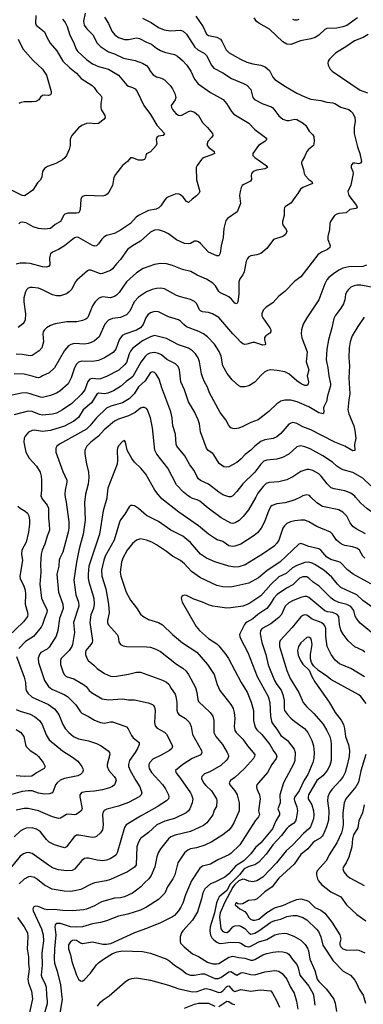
# Model space of a CAD drawing. Header units: inches. Extents: x 990586 to 1117858, y 769490 to 892071.
# Tile 216 of 248: x 1065504 to 1068934, y 864938 to 874765. Entities that reach past the tile are written whole.
import ezdxf

# ---------------------------------------------------------------- set-up
doc = ezdxf.new("R2010")
doc.units = ezdxf.units.IN
doc.header["$MEASUREMENT"] = 0
doc.layers.add('B0866', color=7, linetype='Continuous')
doc.layers.add('B0867', color=7, linetype='Continuous')

msp = doc.modelspace()

# ---------------------------------------------------------------- linework, layer by layer
at = {"layer": 'B0866', "color": 6}
for points, elevation in [([(1066157.4, 870000), (1066151.3, 869950), (1066157.7, 869770), (1066136.6, 869630), (1066096.4, 869483.6), (1066069.6, 869350), (1066044.8, 869170), (1066064.7, 869024.7), (1066091.6, 868950), (1066094.9, 868910), (1066040.9, 868750), (1066051.7, 868650), (1066031.6, 868530), (1066024.6, 868510), (1065998.9, 868470), (1065918.9, 868390), (1065909.9, 868370), (1065912.7, 868330), (1065937.9, 868250), (1065950, 868227.1), (1065968.3, 868208.3), (1066045, 868185), (1066141.2, 868130), (1066168.8, 868108.8), (1066198.4, 868070), (1066220.1, 868050), (1066327.6, 867987.6), (1066390, 867975.4), (1066530, 867985.5), (1066590, 867977), (1066650, 867976.8), (1066786.2, 867946.2), (1066829.4, 867930), (1066839.8, 867919.8), (1066850, 867903.8), (1066856.5, 867870), (1066848.9, 867750), (1066856, 867716), (1066875.2, 867695.2), (1066950, 867654.4), (1066970, 867635.1), (1067022.4, 867530), (1067028.3, 867510), (1067023.2, 867490), (1067000.7, 867470), (1066916.1, 867423.9), (1066834, 867386), (1066804.1, 867350), (1066794, 867330), (1066791.3, 867310), (1066795.8, 867290), (1066820, 867250), (1066930.6, 867130.6), (1066959.6, 867090), (1066988.9, 867030), (1066993.2, 867010), (1066989.8, 866990), (1066970, 866968.8), (1066877.1, 866910), (1066710, 866816.5), (1066567.1, 866730), (1066550, 866702.4), (1066477.4, 866450), (1066465.6, 866430), (1066450, 866415.3), (1066406, 866390), (1066370, 866377.1), (1066330, 866370.8), (1066276, 866376), (1066190, 866395.3), (1066170, 866397.2), (1066150, 866392.8), (1066125.5, 866374.5), (1066050, 866285.4), (1066027.1, 866272.9), (1065970, 866269.2), (1065890, 866280.8), (1065830, 866300.9), (1065790, 866325.5), (1065630, 866444.2), (1065592, 866452), (1065570, 866449.5), (1065541, 866439), (1065510, 866417.5), (1065410, 866291.9)], 4800), ([(1065959.1, 870000), (1065968.6, 869950), (1065993.2, 869753.2), (1065993, 869690), (1065987.3, 869650), (1065933.1, 869450), (1065903.5, 869390), (1065898, 869370), (1065892.9, 869310), (1065874.8, 869230), (1065890.9, 869050.9), (1065934.6, 868930), (1065938.8, 868890), (1065901.8, 868790), (1065884.5, 868670), (1065866.6, 868613.4), (1065798.1, 868501.9), (1065776.6, 868483.4), (1065716, 868450), (1065703.4, 868436.6), (1065687.9, 868392.1), (1065690.3, 868350), (1065752.5, 868170), (1065792.9, 868110), (1065823.4, 868083.4), (1065947.7, 868030), (1065981.8, 868010), (1066065.4, 867925.4), (1066110, 867856.6), (1066123.2, 867843.2), (1066189.2, 867810), (1066250, 867772.6), (1066310, 867750.5), (1066350, 867744.4), (1066410, 867757.9), (1066430, 867756.6), (1066554.8, 867714.8), (1066570, 867706.4), (1066588, 867688), (1066619.7, 867619.7), (1066636.2, 867596.2), (1066697, 867550), (1066697.9, 867530), (1066680.5, 867490), (1066658, 867450), (1066600.5, 867370), (1066589.6, 867330), (1066591.3, 867310), (1066606.4, 867270), (1066662.4, 867170), (1066701.8, 867110), (1066723.1, 867050), (1066717.1, 867030), (1066696.1, 867010), (1066590, 866953.3), (1066490, 866916.2), (1066373.4, 866886.6), (1066347.6, 866872.4), (1066333.5, 866850), (1066330, 866830), (1066336.7, 866730), (1066330, 866679), (1066311.9, 866648.1), (1066270, 866612.3), (1066254.6, 866605.4), (1066230, 866603.9), (1066093, 866627), (1066070, 866624.8), (1066046.5, 866610), (1065970, 866508.9), (1065950, 866498.7), (1065850, 866530.2), (1065797.7, 866557.7), (1065770, 866582.7), (1065710, 866658.3), (1065670, 866687.4), (1065630, 866698.1), (1065570, 866695.5), (1065536.9, 866683.1), (1065510, 866664.5), (1065450, 866608.7)], 4700), ([(1065720, 870000), (1065725.7, 869985.7), (1065778.7, 869918.7), (1065790.2, 869890), (1065790.9, 869790.9), (1065799.3, 869730), (1065800.3, 869670), (1065777.8, 869610), (1065756.2, 869530), (1065728.1, 869470), (1065717, 869430), (1065710.7, 869330), (1065714.7, 869250), (1065705.8, 869130), (1065721.6, 868990), (1065746.6, 868930), (1065771.9, 868890), (1065776.9, 868870), (1065774.8, 868850), (1065750, 868790), (1065732.6, 868727.4), (1065719.4, 868700.6), (1065641.3, 868610), (1065561.8, 868558.2), (1065495.9, 868490)], 4600), ([(1066374.6, 870000), (1066373.7, 869990), (1066336, 869864), (1066301.1, 869630), (1066193.8, 869310), (1066186.1, 869230), (1066186.7, 869186.7), (1066193.1, 869153.1), (1066243.6, 868990), (1066248.7, 868930), (1066240, 868890), (1066214.8, 868825.2), (1066203.6, 868750), (1066230.4, 868569.6), (1066226.6, 868550), (1066214.9, 868530), (1066163.5, 868470), (1066159.2, 868450), (1066161.6, 868430), (1066173.5, 868393.5), (1066188.3, 868370), (1066244.4, 868324.4), (1066276.7, 868290), (1066350, 868240.5), (1066410, 868214.3), (1066430, 868210.3), (1066470, 868212.6), (1066590, 868231.8), (1066670, 868254.1), (1066710, 868253.7), (1066930, 868174.1), (1066970, 868154.4), (1066993.1, 868133.1), (1067016.4, 868090), (1067054.5, 868034.5), (1067063.5, 868010), (1067072.6, 867950), (1067072.3, 867872.3), (1067078.4, 867850), (1067092.9, 867830), (1067159.9, 867790), (1067199.8, 867750), (1067216.5, 867710), (1067230, 867630), (1067318.2, 867470), (1067321.3, 867450), (1067311.4, 867428.6), (1067224.8, 867390), (1067132.4, 867330), (1067057.6, 867270), (1067061.7, 867250), (1067110, 867193.2), (1067209.8, 867050), (1067220.2, 867030), (1067231.3, 866990), (1067226.8, 866950), (1067203.1, 866890), (1067189.7, 866870), (1067166.3, 866850), (1067050, 866792.1), (1066953.6, 866766.4), (1066871.3, 866730), (1066788.2, 866651.8), (1066710, 866593.4), (1066685.2, 866550), (1066672.1, 866507.9), (1066665, 866330), (1066650, 866308.1), (1066578.5, 866261.5), (1066410, 866184), (1066368.2, 866171.8), (1066250, 866149.5), (1066210, 866134.3), (1066115.1, 866084.9), (1066050, 866069.1), (1066010, 866065), (1065947.4, 866067.4), (1065827, 866087), (1065750, 866125.7), (1065683.2, 866183.2), (1065650, 866204.9), (1065610, 866213), (1065590.2, 866209.8), (1065550, 866187.1), (1065499.5, 866140.5)], 4900), ([(1068305.2, 870000), (1068250, 869972.5), (1068210, 869958), (1068150, 869943.8), (1068070, 869933.3), (1068023.8, 869916.2), (1068010, 869905.6), (1067990, 869871.2), (1067946.1, 869753.9), (1067913.8, 869690), (1067877.1, 869642.9), (1067843.9, 869616.1), (1067710, 869531.8), (1067650.3, 869509.7), (1067630, 869506.4), (1067590, 869514.5), (1067530, 869555.5), (1067474.2, 869574.2), (1067446.8, 869590), (1067390, 869631.1), (1067290, 869715), (1067091.3, 869850), (1066923.2, 869983.2), (1066907.8, 870000)], 4900), ([(1067860, 870000), (1067787.2, 869872.8), (1067734.4, 869805.6), (1067692.9, 869767.1), (1067655.9, 869744.1), (1067630, 869737.6), (1067610, 869741.1), (1067514.2, 869794.2), (1067384.7, 869890), (1067301.3, 869961.3), (1067274.3, 869974.3), (1067227.4, 869987.4), (1067205.2, 870000)], 4800), ([(1068955, 869635), (1068862.5, 869682.5), (1068830, 869706.1), (1068802.8, 869742.8), (1068768.9, 869810), (1068730, 869850.7), (1068690, 869871.5), (1068526.9, 869906.9), (1068470, 869943.2), (1068411.1, 870000)], 4900), ([(1069207, 870000), (1069161, 869899), (1069130, 869784.1), (1069110, 869785.6), (1068970, 869885.7), (1068910, 869940.1), (1068855.4, 870000)], 4800), ([(1065486.8, 869910), (1065508, 869890), (1065559.5, 869859.5), (1065580.8, 869840.8), (1065593.6, 869813.6), (1065601.3, 869770), (1065601.4, 869730), (1065590.6, 869650), (1065568.4, 869550), (1065524.6, 869470), (1065522.5, 869430), (1065531.2, 869368.8), (1065505.7, 869210), (1065510, 869186.5), (1065546.1, 869110), (1065558.6, 869070), (1065562.9, 869030), (1065560.1, 868930), (1065580.8, 868850), (1065583.9, 868830), (1065580.8, 868810), (1065543.2, 868756.8), (1065389.8, 868610)], 4500), ([(1068949.3, 869389.3), (1068930.4, 869410.4), (1068894, 869470), (1068870, 869489.2), (1068824.7, 869504.7), (1068750, 869517.4), (1068716.7, 869530), (1068665.6, 869570), (1068625.1, 869630), (1068606, 869650), (1068470, 869706.1), (1068390, 869754.3), (1068350, 869769.2), (1068310, 869770.4), (1068250, 869763.3), (1068206.8, 869753.2), (1068170, 869735.9), (1068145.9, 869714.1), (1068130.5, 869690), (1068090.1, 869570.1), (1068070, 869539.1), (1068043.5, 869510), (1067928.3, 869430), (1067754.5, 869325.5), (1067690, 869304.1), (1067650, 869300.9), (1067590, 869310.2), (1067450, 869352.9), (1067370, 869391.3), (1067310, 869431.5), (1067210, 869546.2), (1067133.7, 869610), (1067013.4, 869670), (1066890, 869756.6), (1066770, 869815.9), (1066690, 869885), (1066650, 869912.9), (1066630, 869917.6), (1066610, 869914.8), (1066596.4, 869903.6), (1066554.1, 869830), (1066510, 869773.5), (1066499.3, 869750), (1066447.4, 869570), (1066357.6, 869410), (1066343.9, 869370), (1066320.4, 869270), (1066323.7, 869210), (1066364, 869084), (1066390.7, 868930), (1066395.3, 868844.7), (1066379.1, 868770), (1066379.3, 868750), (1066388, 868730), (1066477.6, 868630), (1066486.3, 868610), (1066494.2, 868554.2), (1066511.1, 868530), (1066536.9, 868516.9), (1066570.1, 868510.1), (1066770, 868507.4), (1066810, 868501.9), (1066863.6, 868483.6), (1066910, 868457.9), (1067070, 868333.3), (1067132.5, 868292.5), (1067164, 868264), (1067190.2, 868230), (1067258.4, 868098.4), (1067271.6, 868050), (1067281.7, 867981.7), (1067290, 867959.6), (1067406.4, 867850), (1067432.9, 867812.9), (1067441.2, 867770), (1067442, 867650), (1067462, 867610), (1067527.2, 867530), (1067575.3, 867450), (1067585.1, 867430), (1067587.3, 867410), (1067579.9, 867390), (1067564.2, 867370), (1067510, 867321.7), (1067401.4, 867258.6), (1067350, 867237), (1067320.5, 867210), (1067317.6, 867190), (1067337.4, 867150), (1067361.7, 867121.7), (1067419.5, 867070), (1067467.8, 866990), (1067471.3, 866970), (1067467.3, 866912.7), (1067445.2, 866874.8), (1067430.1, 866830), (1067372.8, 866750), (1067337.4, 866722.6), (1067210, 866662.7), (1067054.6, 866625.4), (1067011.6, 866608.4), (1066989.5, 866590.5), (1066910.9, 866490), (1066886.6, 866450), (1066873, 866410), (1066851.2, 866310), (1066817.6, 866222.4), (1066791.9, 866190), (1066748.2, 866151.8), (1066712.4, 866110), (1066670, 866075.8), (1066630, 866048.5), (1066550, 866010.7), (1066510, 866001.9), (1066450, 865998.8), (1066318.8, 865961.2), (1066250, 865922.1), (1066170, 865887.5), (1066140.6, 865879.4), (1066030, 865871.5), (1065930, 865873.8), (1065850, 865885.2), (1065780.9, 865880.9), (1065750, 865887.5), (1065687.2, 865912.8), (1065664.1, 865915.9), (1065643.6, 865910), (1065635.9, 865890), (1065638.8, 865870), (1065721.4, 865690), (1065738.1, 865630), (1065742.6, 865570), (1065724.1, 865450), (1065729.8, 865330), (1065719.3, 865230), (1065725.2, 865205.2), (1065756.2, 865150), (1065768.1, 865110), (1065771.5, 865030), (1065779.7, 864970), (1065776.8, 864943.2), (1065746, 864830)], 5000), ([(1069010, 869135.5), (1068832.3, 869232.3), (1068775.7, 869275.7), (1068706.1, 869346.1), (1068690, 869354.7), (1068610, 869377.9), (1068570, 869400.5), (1068510.4, 869470.4), (1068490, 869484.1), (1068390, 869507.8), (1068330, 869532.1), (1068310, 869535.9), (1068290, 869529.1), (1068100.8, 869350), (1067972.8, 869267.2), (1067885.8, 869194.2), (1067790, 869139.9), (1067610, 869100.7), (1067530, 869104.4), (1067470, 869117.3), (1067310, 869193), (1067218.3, 869258.3), (1067150, 869333.7), (1067110, 869366.5), (1067030, 869411.2), (1066970, 869458.1), (1066870, 869523.2), (1066822.8, 869550), (1066770, 869571.5), (1066710, 869583), (1066670, 869571.3), (1066630, 869536.7), (1066577.2, 869470), (1066534.2, 869390), (1066519.2, 869350), (1066508.2, 869250), (1066514, 869210), (1066566.1, 869050), (1066609.7, 868970), (1066670, 868894.2), (1066710, 868832.9), (1066731.9, 868811.9), (1066790, 868778.7), (1066889.2, 868749.2), (1066930, 868725.8), (1067030, 868630.1), (1067130, 868546.8), (1067272.7, 868452.7), (1067379.9, 868330), (1067443.5, 868230), (1067475.3, 868130), (1067500.4, 868070), (1067612.5, 867930), (1067635.1, 867890), (1067645.2, 867850), (1067651.2, 867790), (1067643.8, 867710), (1067650.1, 867670), (1067663.5, 867650), (1067730, 867584), (1067776.8, 867516.8), (1067849.5, 867430), (1067848.8, 867410), (1067838.8, 867390), (1067748.9, 867290), (1067650, 867201.7), (1067606.7, 867170), (1067595.3, 867150), (1067600.5, 867130), (1067649.6, 867070), (1067675.6, 867030), (1067695.1, 866950), (1067693.2, 866870), (1067640.9, 866750), (1067618.5, 866710), (1067590, 866677.3), (1067529.9, 866630.1), (1067421, 866559), (1067352.6, 866527.4), (1067270, 866499.8), (1067209.1, 866490.9), (1067182.8, 866477.2), (1067149.1, 866450.9), (1067083.7, 866350), (1067053.2, 866230), (1067033.1, 866190), (1066978.4, 866110), (1066951.5, 866048.5), (1066890, 865984.8), (1066770, 865907), (1066710, 865878.2), (1066582.8, 865837.2), (1066490, 865818.1), (1066370, 865771.7), (1066310, 865753.4), (1066230, 865740.4), (1066130, 865712.4), (1066073.2, 865706.8), (1066010, 865710), (1065910, 865745.4), (1065874.8, 865745.2), (1065857.4, 865730), (1065854.9, 865710), (1065863.3, 865630), (1065850.5, 865490), (1065847.5, 865390), (1065852.7, 865350), (1065878.7, 865270), (1065910, 865131.9), (1065926.1, 865010), (1065927.2, 864990), (1065904.4, 864844.4)], 5100), ([(1069044.8, 868884.8), (1068930, 868969.2), (1068870, 869026.2), (1068765, 869070), (1068710, 869099.4), (1068675.2, 869130), (1068620, 869200), (1068539, 869270), (1068450, 869328.8), (1068422, 869342), (1068390, 869349.8), (1068350, 869348.2), (1068270, 869317), (1068227.3, 869292.7), (1068162, 869238), (1068090, 869205.9), (1068010, 869128.3), (1067910, 869015.5), (1067790, 868934.9), (1067730, 868911.8), (1067610, 868894), (1067570, 868892.4), (1067430, 868912.5), (1067390, 868923.4), (1067330, 868952.2), (1067242.3, 868982.3), (1067170, 869016.9), (1067150, 869022.6), (1067124.1, 869015.9), (1067114.5, 868990), (1067125.7, 868950), (1067265.7, 868710), (1067299.4, 868670), (1067388.8, 868588.8), (1067470, 868534.5), (1067490, 868516.4), (1067560.3, 868430), (1067587.1, 868390), (1067713.6, 868150), (1067773.9, 868053.9), (1067813.6, 867953.6), (1067836.8, 867870), (1067838.7, 867770), (1067846, 867726.1), (1067856.5, 867696.5), (1067870, 867677.9), (1067920.4, 867630), (1068002.1, 867530), (1068040.2, 867460.2), (1068062.7, 867430), (1068069.2, 867410), (1068064.9, 867390), (1068020.5, 867330), (1067977.6, 867250), (1067887.2, 867150), (1067871.9, 867130), (1067866.8, 867113.2), (1067871.4, 867090), (1067898.2, 867030), (1067904.5, 866990), (1067888.8, 866870), (1067896, 866830), (1067888.8, 866810), (1067854.7, 866770), (1067699.6, 866530), (1067610, 866444.5), (1067590, 866428.6), (1067480.9, 866379.1), (1067410, 866337.7), (1067330, 866316.6), (1067303.4, 866296.6), (1067218.8, 866170), (1067160.3, 866030), (1067132.7, 865947.3), (1067113.1, 865906.9), (1067088.9, 865870), (1067050, 865824.6), (1067030, 865809.9), (1066910, 865752.6), (1066770, 865693.3), (1066648.3, 865650), (1066410, 865542.5), (1066370, 865535.2), (1066334.9, 865534.9), (1066230, 865556.6), (1066130, 865542.5), (1066110, 865549.7), (1066070, 865574.4), (1066050, 865579.2), (1066030, 865575.3), (1066010, 865560.4), (1065991.6, 865530), (1065990.4, 865490), (1066010.9, 865430.9), (1066024.8, 865364.8), (1066070.2, 865230.2), (1066090, 865188.9), (1066110, 865170.6), (1066130, 865170.1), (1066150, 865184.1), (1066210.3, 865250), (1066270, 865330.7), (1066290, 865351.4), (1066341.8, 865390), (1066430, 865445.1), (1066477.3, 865462.7), (1066530, 865472.5), (1066730, 865464.1), (1066810, 865448.2), (1066972.7, 865390), (1067004, 865370), (1067050, 865328.9), (1067123.1, 865283.1), (1067166.8, 865246.8), (1067190, 865233.9), (1067210, 865228.6), (1067250, 865227.8), (1067317.4, 865242.6), (1067350, 865242), (1067450, 865195), (1067485, 865195), (1067510, 865204.2), (1067590, 865261.1), (1067610, 865266.1), (1067670, 865229.3), (1067710, 865251.8), (1067730, 865255.6), (1067810, 865235.8), (1067850, 865232.3), (1067950, 865260.8), (1068050, 865274.1), (1068090, 865267.9), (1068123.7, 865243.7), (1068169, 865189), (1068207.5, 865107.5), (1068243.9, 865050), (1068268.1, 864970), (1068280.4, 864890)], 5200), ([(1069089.7, 868590), (1068903.3, 868743.3), (1068864.5, 868790), (1068853.4, 868813.4), (1068837.8, 868870), (1068810, 868906.9), (1068770, 868927.1), (1068690, 868946.8), (1068639, 868970), (1068611.3, 868991.3), (1068492.5, 869112.5), (1068432.4, 869152.4), (1068390, 869192.1), (1068370, 869202.8), (1068350, 869205.6), (1068330, 869203.2), (1068298.3, 869190), (1068230, 869124.6), (1068168.5, 869091.5), (1068072.2, 869027.8), (1068039.4, 868990), (1068003.7, 868930), (1067969, 868890), (1067882, 868830), (1067830, 868783.7), (1067770, 868752.9), (1067757.9, 868742.1), (1067748, 868730), (1067699.3, 868630), (1067700.8, 868610), (1067709.4, 868590), (1067781.6, 868450), (1067873.7, 868210), (1067984.3, 868010), (1067999.2, 867950), (1068006.4, 867810), (1068019.4, 867750), (1068075.5, 867675.5), (1068110, 867620.8), (1068176.3, 867570), (1068242.9, 867482.9), (1068255, 867450), (1068249, 867371), (1068238.5, 867341.5), (1068136.9, 867150), (1068101.4, 867030), (1068103.2, 866950), (1068081.8, 866890), (1068096.4, 866850), (1068098.7, 866830), (1068061.9, 866770), (1068028.3, 866690), (1067910, 866550.3), (1067856.2, 866503.7), (1067810, 866439.4), (1067742.2, 866370), (1067660.6, 866319.4), (1067590, 866241.4), (1067551.6, 866208.4), (1067450, 866155.3), (1067410, 866140.2), (1067350.9, 866089.1), (1067332.1, 866050), (1067319.5, 865990), (1067277.9, 865862.1), (1067230, 865777.7), (1067131.4, 865670), (1067118.7, 865650), (1067105.1, 865610), (1067104.1, 865564.1), (1067110, 865549.2), (1067145.9, 865510), (1067230, 865441), (1067290, 865415.8), (1067377.3, 865357.3), (1067430, 865342.3), (1067470, 865340.5), (1067490, 865345.3), (1067590, 865406.7), (1067630, 865417.8), (1067690, 865404.3), (1067750, 865397), (1067810, 865379.1), (1067830, 865378.2), (1067850, 865384.3), (1067930, 865431.3), (1067970, 865445.7), (1068030, 865459), (1068090, 865464.3), (1068130, 865462.7), (1068170, 865451.8), (1068190, 865438.6), (1068230, 865381.2), (1068270, 865335.4), (1068283.1, 865303.1), (1068300.9, 865230), (1068390, 865119.1), (1068430.5, 865050), (1068437.5, 865030), (1068450.6, 864930)], 5300), ([(1068950, 868451.6), (1068927.5, 868467.5), (1068850, 868504.6), (1068784, 868564), (1068731.7, 868631.7), (1068710.7, 868670.7), (1068695, 868730), (1068690.3, 868810), (1068673.7, 868830), (1068630, 868847.2), (1068575.8, 868855.8), (1068550, 868865.8), (1068390, 868997.1), (1068370, 869007.1), (1068350, 869009), (1068310, 868997.4), (1068233, 868967), (1068190, 868943.8), (1068154.6, 868910), (1068118.3, 868830), (1068090, 868797), (1068010, 868734.9), (1067925.6, 868690), (1067907.2, 868670), (1067904.9, 868635.1), (1067921.6, 868550), (1067960.7, 868430), (1067985.6, 868325.6), (1068048, 868170), (1068071.8, 868130), (1068114.2, 868074.2), (1068131.3, 868030), (1068143.4, 867970), (1068142.5, 867890), (1068148.1, 867870), (1068175.7, 867830), (1068210, 867793.8), (1068250, 867758.9), (1068347.4, 867690), (1068381.4, 867650), (1068419.5, 867570), (1068436.6, 867516.6), (1068443.7, 867450), (1068440, 867390), (1068430.1, 867350.1), (1068379, 867230), (1068344.4, 867175.6), (1068294.4, 867070), (1068250.2, 867010), (1068244.8, 866990), (1068247.4, 866970), (1068269.1, 866910), (1068276.2, 866870), (1068263.7, 866790), (1068255.6, 866764.4), (1068237.5, 866742.5), (1068188.7, 866711.3), (1068170, 866692.8), (1068117.8, 866622.2), (1068030, 866528.5), (1067964.5, 866435.5), (1067890, 866356.2), (1067850.8, 866329.2), (1067790, 866314), (1067744.8, 866290), (1067698.1, 866230), (1067604.4, 866135.6), (1067570, 866073.5), (1067496.5, 866010), (1067483.4, 865990), (1067468.6, 865951.4), (1067448, 865850), (1067403.9, 865710), (1067400.6, 865670), (1067409.1, 865629.1), (1067422, 865602), (1067440.4, 865580.4), (1067470, 865556.6), (1067490, 865547.4), (1067510, 865546), (1067610, 865559.2), (1067690, 865553.2), (1067710, 865546.6), (1067757.8, 865517.8), (1067790, 865511.6), (1067810, 865516.7), (1067890, 865561.1), (1067970, 865584.3), (1068050, 865632.6), (1068090, 865641.8), (1068147.4, 865647.4), (1068170, 865643.9), (1068238.6, 865618.6), (1068310, 865577.7), (1068354.4, 865534.4), (1068377.9, 865497.9), (1068387, 865470), (1068400.8, 865390), (1068450, 865276.3), (1068471.5, 865190), (1068490, 865164.1), (1068566.7, 865090), (1068639, 864990), (1068653.9, 864950), (1068666.7, 864866.7)], 5400), ([(1068945.6, 868205.6), (1068810, 868288.6), (1068697.1, 868337.1), (1068652.2, 868372.2), (1068612.8, 868430), (1068572, 868510), (1068560.8, 868610), (1068558.9, 868690), (1068550, 868716.5), (1068540.5, 868730), (1068513.5, 868750), (1068423.3, 868783.3), (1068370, 868820.3), (1068350, 868824.6), (1068330, 868818.2), (1068310, 868804), (1068222.5, 868697.5), (1068103.5, 868570), (1068095.5, 868550), (1068097.5, 868510), (1068171.2, 868270), (1068202.7, 868190), (1068288.4, 868048.4), (1068334.8, 867950), (1068366.8, 867910), (1068438.9, 867838.9), (1068532.6, 867732.6), (1068570, 867670.1), (1068598.6, 867610), (1068609.6, 867570), (1068613.2, 867530), (1068611.3, 867370), (1068598.1, 867321.9), (1068571.2, 867270), (1068530, 867216.7), (1068469.3, 867170.7), (1068386.4, 867030), (1068382.1, 867010), (1068384.6, 866990), (1068420, 866930), (1068436, 866870), (1068441.1, 866830), (1068435.6, 866790), (1068404.9, 866710), (1068389.3, 866690), (1068336.6, 866643.4), (1068231.8, 866530), (1068163.4, 866470), (1068067.8, 866350), (1067930, 866208.1), (1067870, 866170.9), (1067830, 866161.6), (1067790, 866166.2), (1067750, 866183.5), (1067730, 866186.1), (1067690, 866168.6), (1067647.2, 866130), (1067630, 866108), (1067548.5, 865951.5), (1067505.7, 865850), (1067498.4, 865810), (1067512.3, 865690), (1067530, 865665.6), (1067550, 865656.6), (1067570, 865655.3), (1067599.1, 865670), (1067630, 865710), (1067650, 865722.4), (1067690, 865724.6), (1067710, 865718.8), (1067750, 865695.3), (1067790, 865652.2), (1067810, 865638.9), (1067850, 865649.1), (1067890, 865670.3), (1068010, 865759), (1068050, 865774.3), (1068110, 865788), (1068170, 865815.1), (1068230, 865825.1), (1068270, 865824.2), (1068330, 865803.6), (1068370, 865779.8), (1068467.7, 865687.7), (1068485.4, 865665.4), (1068510.5, 865610.5), (1068529.4, 865529.4), (1068632.4, 865372.4), (1068732.1, 865270), (1068804.2, 865230), (1068850, 865179.8), (1068867.2, 865150), (1068891.7, 865090), (1068931.9, 865030), (1068955.7, 864950)], 5500), ([(1068960.7, 867940.7), (1068910, 868008.7), (1068890, 868026.4), (1068610, 868179.6), (1068570, 868213.4), (1068487.1, 868270), (1068436.9, 868316.9), (1068415.7, 868350), (1068407, 868387), (1068406.2, 868430), (1068423.4, 868530), (1068417.7, 868570), (1068408.7, 868588.7), (1068390, 868602.3), (1068370, 868598.1), (1068310, 868546.4), (1068286, 868510), (1068277.1, 868470), (1068283.3, 868423.3), (1068305.4, 868370), (1068330, 868334), (1068394.2, 868274.2), (1068419.7, 868210), (1068450, 868155.8), (1068592.4, 867952.4), (1068653.2, 867850), (1068712.8, 867772.8), (1068734.8, 867730), (1068746.7, 867690), (1068756.8, 867610), (1068786.2, 867526.2), (1068796.6, 867470), (1068791, 867410), (1068768.1, 867311.9), (1068751.5, 867250), (1068732, 867210), (1068703, 867170), (1068618.2, 867081.8), (1068597.3, 867050), (1068579.9, 867010), (1068576.1, 866970), (1068589.2, 866870), (1068585.4, 866774.6), (1068566, 866710), (1068534.2, 866630), (1068524, 866616), (1068503.7, 866596.4), (1068450, 866567.3), (1068430, 866550.7), (1068378.3, 866490), (1068310, 866433.9), (1068242.5, 866337.5), (1068090, 866197.8), (1068023.8, 866110), (1067950, 866061.3), (1067873.9, 865990), (1067850, 865982.2), (1067786.9, 865973.1), (1067730, 865940.3), (1067710, 865936.1), (1067681.5, 865941.5), (1067668.1, 865951.9), (1067657.5, 865942.5), (1067654.4, 865930), (1067699.5, 865890), (1067750, 865862.7), (1067770, 865840.5), (1067790, 865802.6), (1067806.1, 865786.1), (1067830, 865776.9), (1067850, 865777), (1067890, 865787.5), (1067970, 865853.1), (1068030, 865890.2), (1068057.6, 865902.4), (1068130, 865922.6), (1068210, 865961.1), (1068270, 865982.6), (1068310, 865989), (1068358.3, 865978.3), (1068387, 865967), (1068450, 865904.2), (1068510, 865876.1), (1068550, 865849), (1068618.7, 865758.7), (1068700, 865630), (1068708.6, 865590), (1068699.8, 865550), (1068700.2, 865530), (1068710.8, 865510), (1068730, 865490), (1068770, 865477.6), (1068861.2, 865481.2), (1068890, 865477.7), (1068950, 865451)], 5600), ([(1065473.5, 868410), (1065550, 868204.3), (1065563.4, 868150), (1065565.5, 868085.5), (1065569.2, 868069.2), (1065583.7, 868043.7), (1065630, 868003.6), (1065790, 867928.7), (1065850, 867886), (1065895.8, 867830), (1065936.1, 867730), (1065959.3, 867690), (1065995.1, 867650), (1066041.1, 867610), (1066090, 867586.9), (1066190, 867568.3), (1066270, 867540.3), (1066317.2, 867517.2), (1066386.8, 867466.8), (1066400.2, 867450), (1066403.6, 867430), (1066375.8, 867330), (1066375.7, 867310), (1066392.8, 867270), (1066446.6, 867210), (1066460.2, 867190), (1066465.8, 867170), (1066448.9, 867130), (1066428.6, 867111.4), (1066401, 867099), (1066330, 867079.4), (1066250, 867066.2), (1066160.1, 867059.9), (1066128.2, 867051.8), (1066115.9, 867044.1), (1066104.8, 867030), (1066102.8, 867010), (1066127.2, 866890), (1066115.6, 866864.4), (1066068.4, 866831.6), (1066050, 866828), (1065990, 866835.3), (1065970, 866831.9), (1065910, 866795.3), (1065890, 866793.3), (1065830, 866808.6), (1065690, 866870.3), (1065590, 866892.6), (1065550, 866892.6), (1065470, 866877.1)], 4600), ([(1065470, 867880.2), (1065510, 867863.3), (1065610, 867834.8), (1065650, 867811.4), (1065702.8, 867770), (1065728.3, 867730), (1065766.5, 867626.5), (1065798.5, 867578.5), (1065930, 867466.3), (1066030, 867405.6), (1066084.7, 867364.7), (1066125.6, 867310), (1066132.6, 867292.6), (1066137.1, 867270), (1066129.2, 867250.8), (1066110.1, 867230), (1066083.1, 867216.9), (1065950, 867191.6), (1065906.5, 867173.5), (1065876.6, 867150), (1065862.4, 867130), (1065837.1, 867062.9), (1065826.4, 867050), (1065803, 867037), (1065750, 867035.6), (1065690, 867045.8), (1065628, 867068), (1065590, 867069.7), (1065530, 867061), (1065317.6, 867002.4)], 4500), ([(1065470, 867681.9), (1065513, 867653), (1065545.7, 867610), (1065560.9, 867530), (1065569.9, 867509.9), (1065608.9, 867470), (1065670, 867431.7), (1065690, 867412.6), (1065738, 867350), (1065758.3, 867310), (1065747.2, 867290), (1065670.7, 867249.3), (1065625.9, 867214.1), (1065550, 867211.8), (1065470, 867217.9)], 4400), ([(1068957.8, 867430), (1068910.3, 867269.7), (1068884.5, 867155.5), (1068858.5, 867110), (1068760.5, 866990), (1068742.6, 866950), (1068730.7, 866850), (1068732.3, 866730), (1068727, 866690), (1068715.3, 866650), (1068670, 866549.9), (1068591.8, 866430), (1068566.1, 866373.9), (1068473.5, 866270), (1068466.2, 866250), (1068466.1, 866230), (1068477.5, 866190), (1068487, 866170), (1068515, 866135), (1068610, 866060.3), (1068710, 866010.6), (1068766.3, 865930), (1068870, 865833.5), (1068957.6, 865770)], 5700), ([(1068942.9, 866930), (1068925.4, 866850), (1068890.3, 866770), (1068879.6, 866700.4), (1068835, 866630), (1068826.1, 866590), (1068820.2, 866510), (1068790, 866406.9), (1068763.1, 866350), (1068737, 866310), (1068730.5, 866290), (1068740, 866260), (1068765.7, 866225.7), (1068799.5, 866199.5), (1068942.2, 866122.2)], 5800), ([(1065482.8, 865802.8), (1065550, 865712.6), (1065580.3, 865650), (1065586, 865610), (1065579.3, 865490), (1065591.7, 865410), (1065591.4, 865350), (1065597.7, 865290), (1065586.5, 865190), (1065593, 865150), (1065623.2, 865070), (1065631, 864991), (1065602.5, 864857.5), (1065569.8, 864769.8), (1065545.4, 864670), (1065508.5, 864610), (1065482.5, 864530)], 4900), ([(1066281.3, 864918.7), (1066310, 864960.8), (1066336.3, 864983.7), (1066397.3, 865022.7), (1066557.3, 865162.7), (1066590, 865184), (1066623.1, 865196.9), (1066670, 865201.6), (1066810, 865179.1), (1066990, 865128), (1067090.7, 865090.7), (1067230, 865062.9), (1067275.7, 865064.3), (1067347.5, 865092.5), (1067370, 865094.8), (1067410, 865086.5), (1067490, 865056.9), (1067510, 865059.5), (1067530, 865072), (1067570, 865115.7), (1067590, 865121.8), (1067630, 865075.7), (1067650, 865065.1), (1067710, 865084.6), (1067810, 865070.2), (1067902.8, 865082.8), (1068010, 865072.5), (1068028.6, 865050), (1068070, 864969.7), (1068098.3, 864910)], 5100), ([(1067150, 864898.3), (1067250, 864939.2), (1067290, 864948), (1067390, 864948.2), (1067450, 864920.2)], 5000), ([(1067490, 864914.3), (1067570, 864969.2), (1067590, 864965.2), (1067623.2, 864943.2), (1067650, 864935.4)], 5000)]:
    msp.add_lwpolyline(points, dxfattribs=dict(at, elevation=elevation))
at = {"layer": 'B0867', "color": 6}
for points, elevation in [([(1065665.6, 874805.6), (1065660.6, 874730), (1065669, 874710), (1065750, 874643.4), (1065773.6, 874590), (1065808.8, 874530), (1065873.1, 874453.1), (1065934.9, 874350), (1066003.9, 874283.9), (1066070, 874232.1), (1066118.7, 874178.7), (1066227.5, 874110), (1066246.8, 874090), (1066272.6, 874050), (1066314.6, 874010), (1066323.3, 873990), (1066312.1, 873930), (1066313.7, 873890), (1066318.4, 873870), (1066355.3, 873810), (1066358.6, 873790), (1066347.2, 873772.8), (1066289.4, 873730.6), (1066250, 873726.2), (1066207.6, 873732.4), (1066169.8, 873730.2), (1066124.2, 873710), (1066090, 873687.3), (1066025.9, 873610), (1066014.1, 873590), (1066008.4, 873570), (1066006.5, 873510), (1065997.9, 873470), (1065971.2, 873408.8), (1065954.6, 873385.4), (1065932.5, 873367.5), (1065865.8, 873330), (1065781.1, 873298.9), (1065750, 873280.1), (1065731.9, 873250), (1065724.5, 873195.5), (1065713.1, 873166.9), (1065681.9, 873138.1), (1065634.7, 873065.3), (1065559.3, 873010), (1065550, 873006.1), (1065530, 873009.4), (1065430, 873061)], 3800), ([(1067261.6, 874801.6), (1067334.7, 874694.7), (1067370, 874620.9), (1067390, 874606.1), (1067471.5, 874591.5), (1067507.5, 874570), (1067525.2, 874545.2), (1067563.2, 874463.2), (1067594.1, 874434.1), (1067707.2, 874370), (1067770, 874341.7), (1067830, 874324.2), (1067910, 874312), (1067953.1, 874293.1), (1067996.6, 874256.6), (1068030, 874190.8), (1068050, 874168.9), (1068157.9, 874097.9), (1068270, 874031.5), (1068350, 873994.5), (1068410, 873973.4), (1068510, 873957.3), (1068570, 873942.4), (1068630, 873935.8), (1068650, 873928.4), (1068710, 873891.4), (1068790, 873867.5), (1068810, 873853.2), (1068830, 873830.7), (1068849.6, 873790), (1068852.4, 873752.4), (1068840.8, 873690), (1068841.4, 873630), (1068876.9, 873496.9), (1068900.1, 873430), (1068915.3, 873350), (1068906.7, 873333.3), (1068890, 873327.2), (1068850, 873334), (1068830, 873332.4), (1068812.9, 873310), (1068811.7, 873290), (1068828.8, 873250), (1068831.3, 873230), (1068808, 873112), (1068777.6, 873050), (1068790.6, 873010), (1068864.2, 872910), (1068872.1, 872888), (1068858.8, 872881.2), (1068798.3, 872870), (1068763.3, 872836.7), (1068689.5, 872830.5), (1068670, 872824.6), (1068647.3, 872810), (1068605.6, 872750), (1068600.1, 872730), (1068596.8, 872670), (1068578.6, 872601.4), (1068578.6, 872570), (1068604.1, 872510), (1068600.9, 872490), (1068575.7, 872470), (1068516.4, 872443.6), (1068480.3, 872419.7), (1068310, 872198.8), (1068250, 872156.6), (1068150, 872052.5), (1068090, 872006.5), (1068030, 871940.2), (1067964.4, 871895.6), (1067933.9, 871866.1), (1067919.5, 871830), (1067921.8, 871810), (1067930.6, 871790), (1068000.4, 871690), (1068009.4, 871670), (1068010.1, 871650), (1068002, 871638), (1067960.2, 871610), (1067945.8, 871594.2), (1067946.8, 871570), (1067958.5, 871530), (1067955.9, 871524.1), (1067950, 871519.3), (1067930, 871518), (1067850, 871542.3), (1067830, 871544.3), (1067770, 871526.1), (1067750, 871524), (1067730, 871529.9), (1067710, 871545.7), (1067672.6, 871590), (1067630, 871630.9), (1067491.6, 871791.6), (1067429.8, 871829.8), (1067390, 871841.5), (1067330, 871849.3), (1067310, 871858.1), (1067299.2, 871870), (1067272.1, 871930), (1067250, 871951.7), (1067210, 871972.2), (1067110, 871998.6), (1067070, 872013.9), (1066950, 872080.2), (1066910, 872086.2), (1066870, 872083.1), (1066827.1, 872072.9), (1066770.8, 872049.2), (1066690, 871995.4), (1066648, 871950), (1066604.5, 871855.5), (1066570, 871819.2), (1066510, 871791.7), (1066430, 871781.6), (1066390, 871765.1), (1066355.2, 871724.8), (1066298.5, 871601.5), (1066250, 871560.5), (1066217.3, 871542.7), (1066187, 871533), (1066150, 871528.2), (1066050, 871532.8), (1066015.9, 871524.1), (1065989.4, 871510.6), (1065950, 871464.8), (1065850, 871289.9), (1065799.1, 871240.9), (1065730, 871211.2), (1065710, 871196.7), (1065690, 871190.2), (1065670, 871192.5), (1065630, 871208.9), (1065550, 871227.6), (1065450, 871230.8)], 4300), ([(1066155.9, 874830), (1066141.9, 874750), (1066148.7, 874710), (1066173.1, 874673.1), (1066234.1, 874614.1), (1066275.6, 874530), (1066310, 874498.1), (1066390, 874445.2), (1066450, 874426.1), (1066540.2, 874380.2), (1066656.4, 874356.4), (1066730, 874331.3), (1066768.7, 874308.7), (1066787.8, 874287.8), (1066808.2, 874248.2), (1066836.5, 874216.5), (1066870, 874195.4), (1066920.7, 874180.7), (1066950, 874164.7), (1067004.2, 874110), (1067030, 874075), (1067051.9, 874030), (1067061.7, 873990), (1067054.9, 873965.1), (1067014.5, 873910), (1067018.2, 873890), (1067030.1, 873870), (1067063.5, 873830), (1067090, 873811.6), (1067110, 873808.8), (1067130, 873814.5), (1067190, 873850.5), (1067210, 873854.7), (1067250, 873840.9), (1067290, 873809.4), (1067330, 873740.1), (1067379, 873690), (1067428.8, 873630), (1067433.1, 873610), (1067419.8, 873590), (1067380.3, 873550), (1067374.1, 873525.9), (1067375.7, 873510), (1067392.9, 873490), (1067444.5, 873450), (1067447.7, 873430), (1067422.9, 873417.1), (1067343.5, 873390), (1067330, 873380.1), (1067317.8, 873370), (1067274.6, 873310), (1067265.6, 873290), (1067267, 873167), (1067303, 873050), (1067292.2, 873030), (1067270, 873006), (1067225, 872975), (1067190, 872942), (1067170, 872951.6), (1067134.9, 872994.9), (1067110, 873016.2), (1067090, 873026.4), (1067054.6, 873025.4), (1066990, 872997.9), (1066970, 872986.5), (1066951.5, 872968.5), (1066912.6, 872907.4), (1066892.7, 872887.3), (1066865.3, 872874.7), (1066790, 872860.1), (1066688.4, 872811.6), (1066666.4, 872793.6), (1066610.2, 872729.8), (1066510, 872665.4), (1066450, 872631.7), (1066370, 872610.6), (1066343.8, 872596.2), (1066324, 872576), (1066290, 872526.5), (1066270, 872508.8), (1066250, 872505.4), (1066230, 872509.9), (1066090, 872590.2), (1066070, 872593.8), (1066050, 872589.2), (1065952.4, 872507.6), (1065890, 872469.9), (1065830, 872445.3), (1065810.7, 872429.3), (1065800.2, 872390), (1065803.1, 872316.9), (1065790, 872300.3), (1065770, 872296.3), (1065730, 872299.7), (1065610, 872330.9), (1065570, 872336.7), (1065510, 872336.6), (1065470, 872326)], 4000), ([(1066730, 874779.3), (1066816.6, 874736.6), (1066890, 874688.1), (1066945.5, 874665.5), (1067010, 874653.3), (1067110, 874660.7), (1067136.9, 874650), (1067170, 874619.3), (1067251.2, 874490), (1067283.3, 874463.3), (1067343.5, 874430), (1067367, 874407), (1067383, 874383), (1067413.7, 874313.7), (1067441.9, 874281.9), (1067530, 874233.8), (1067617.5, 874177.5), (1067737.1, 874130), (1067771.3, 874111.3), (1067810.3, 874070), (1067830, 873990.2), (1067848.8, 873970), (1067930, 873924.1), (1068016.4, 873896.4), (1068030, 873885.5), (1068090, 873806.3), (1068130, 873771.6), (1068170, 873758.8), (1068190, 873759.2), (1068250, 873772.6), (1068270, 873769.7), (1068333.3, 873733.3), (1068359.2, 873710), (1068392.8, 873652.8), (1068430, 873617.6), (1068440.4, 873600.4), (1068444.2, 873550), (1068438, 873510), (1068388.1, 873470), (1068370.1, 873450), (1068345.1, 873394.9), (1068322.1, 873357.9), (1068318.2, 873341.8), (1068318, 873330), (1068337.2, 873270), (1068343, 873230), (1068352.7, 873210), (1068390, 873171.1), (1068419.4, 873150), (1068426.5, 873130), (1068329.2, 873090.8), (1068306.2, 873073.8), (1068280.9, 873030), (1068248.6, 872991.4), (1068210, 872933), (1068158.5, 872901.5), (1068147.9, 872890), (1068142.1, 872870), (1068143.3, 872810), (1068128.1, 872750), (1068128.2, 872730), (1068134.7, 872710), (1068164.7, 872670), (1068171.1, 872650), (1068158.3, 872621.7), (1068130, 872601.8), (1068038.4, 872570), (1067970, 872482.5), (1067910, 872433.2), (1067870, 872417.8), (1067810, 872406.8), (1067790, 872398.1), (1067776.7, 872383.3), (1067765.2, 872354.8), (1067745.8, 872250), (1067730, 872218.3), (1067701.2, 872178.8), (1067690.7, 872150), (1067690, 872027), (1067680.3, 871950), (1067671.5, 871928.5), (1067650, 871937.5), (1067616.7, 871976.7), (1067590, 872000), (1067501.2, 872041.2), (1067490.9, 872050.9), (1067459.6, 872110), (1067430, 872136.8), (1067370, 872174.2), (1067273.7, 872213.7), (1067211.7, 872251.7), (1067130, 872271.7), (1067030, 872310.8), (1066970, 872327.9), (1066910, 872332.9), (1066850, 872323.1), (1066737.4, 872282.6), (1066670, 872237.1), (1066569.9, 872150.1), (1066496.9, 872043.1), (1066470, 872014.9), (1066450, 872001.2), (1066410, 871989.7), (1066330, 871997.8), (1066310, 871993.4), (1066290, 871981.6), (1066258.3, 871950), (1066230, 871910), (1066190, 871808.8), (1066179, 871790), (1066163.3, 871776.7), (1066130, 871762.4), (1066073.7, 871750), (1065973.4, 871750), (1065858, 871730), (1065810, 871714.2), (1065770, 871691.1), (1065750, 871671.2), (1065739.8, 871650), (1065735.2, 871630), (1065743, 871550), (1065723.8, 871490), (1065699.3, 871460.7), (1065630, 871413.4), (1065610, 871410), (1065530, 871425), (1065470, 871425.8)], 4200), ([(1066351.4, 874791.4), (1066390, 874727.6), (1066424.1, 874650), (1066453.1, 874613.1), (1066490, 874586.2), (1066550, 874567.6), (1066590, 874568.9), (1066670, 874584), (1066698.7, 874578.7), (1066770, 874541.2), (1066820.8, 874520.8), (1066870, 874481.7), (1066910, 874458.9), (1066950, 874442.5), (1067050, 874416.7), (1067080.2, 874400.2), (1067130, 874356.6), (1067172.5, 874310), (1067210.7, 874250.7), (1067249.8, 874170), (1067285, 874125), (1067410, 874037.7), (1067534.6, 873970), (1067569.1, 873930), (1067616.3, 873850), (1067640.7, 873820.7), (1067790, 873732.3), (1067852.3, 873670), (1067957.9, 873590), (1067971, 873570), (1067950.1, 873550), (1067887, 873510), (1067830.1, 873429.9), (1067830.8, 873410), (1067851.4, 873390), (1067965.2, 873310), (1067977.9, 873290), (1067950, 873277.3), (1067870, 873263.6), (1067835.7, 873250), (1067817.7, 873230), (1067814.6, 873210), (1067818.3, 873170), (1067807.6, 873152.4), (1067739.6, 873120.4), (1067725.8, 873110), (1067713, 873090), (1067702.9, 873050), (1067698.9, 873010), (1067708.4, 872930), (1067673.1, 872846.9), (1067577.5, 872782.5), (1067560.5, 872759.5), (1067540.5, 872679.5), (1067533.4, 872590), (1067513.5, 872506.5), (1067506.1, 872433.9), (1067492.4, 872407.6), (1067470, 872407.1), (1067390, 872443.3), (1067310, 872532.5), (1067290, 872547.7), (1067270, 872554.5), (1067250, 872554), (1067210, 872531.8), (1067192.5, 872527.5), (1067150, 872531.9), (1067070, 872568.8), (1066990, 872627.8), (1066950, 872649.2), (1066890, 872667.6), (1066850, 872664.3), (1066810, 872645.5), (1066710, 872554.5), (1066630, 872507.7), (1066580.8, 872470), (1066510, 872370.3), (1066469.9, 872330.1), (1066430, 872277.5), (1066410, 872260.9), (1066330, 872231.1), (1066310, 872229.5), (1066214, 872266), (1066194.7, 872265.3), (1066180.5, 872259.5), (1066073.4, 872166.6), (1066055.9, 872144.1), (1066024.4, 872075.6), (1065998.2, 872050), (1065969.6, 872030.4), (1065910.3, 872009.7), (1065870, 872009.3), (1065830, 872019.7), (1065730.5, 872070.5), (1065690, 872084.8), (1065630, 872093.9), (1065610, 872092.3), (1065590, 872084.6), (1065572.3, 872067.7), (1065562, 872050), (1065544.8, 871990), (1065546, 871950), (1065561.7, 871830), (1065558.8, 871770), (1065550, 871747.4), (1065535.8, 871730), (1065487.3, 871692.7)], 4100), ([(1065931, 874771), (1065956.9, 874736.9), (1065976.5, 874696.5), (1066004.4, 874610), (1066042.5, 874542.5), (1066067.7, 874470), (1066079.2, 874450), (1066170, 874368.9), (1066230, 874325.9), (1066290, 874298.8), (1066390, 874272), (1066490, 874210.3), (1066571.7, 874111.7), (1066590, 874100.1), (1066630, 874089.5), (1066655.5, 874075.5), (1066676, 874050), (1066741.8, 873910), (1066810, 873817.6), (1066873.6, 873713.6), (1066948.3, 873630), (1066935.8, 873610), (1066890, 873601.3), (1066872.1, 873590), (1066867.4, 873570), (1066872.6, 873530), (1066867.1, 873510), (1066810, 873445.5), (1066770, 873425.8), (1066761.7, 873410), (1066761.2, 873390), (1066749.2, 873370.7), (1066730, 873363), (1066690, 873363.4), (1066630, 873387.8), (1066610, 873387.2), (1066578.3, 873350), (1066529.3, 873310.7), (1066458.7, 873221.3), (1066444.2, 873190), (1066430.2, 873110), (1066394.9, 873045.1), (1066376.9, 873023.1), (1066356, 873010), (1066330, 873002.9), (1066170, 873010.2), (1066150, 873008.2), (1066130, 872999.3), (1066121.7, 872990), (1066114.8, 872970), (1066106.1, 872870), (1066096.9, 872843.1), (1066090, 872837.3), (1066070, 872833.8), (1065984.4, 872835.6), (1065955.9, 872824.1), (1065946, 872814), (1065910.6, 872750), (1065859.2, 872720.8), (1065810, 872681.7), (1065750, 872673.3), (1065690, 872681.2), (1065639, 872699), (1065570, 872736.2), (1065530, 872745.5), (1065510, 872740.4), (1065493.8, 872726.2)], 3900), ([(1068874.7, 874785.3), (1068770, 874706.6), (1068730, 874692.5), (1068670, 874680.8), (1068570, 874677.1), (1068550, 874666.6), (1068488.7, 874610), (1068454, 874586), (1068410, 874572.6), (1068307.3, 874552.7), (1068210, 874517.7), (1068170, 874522.6), (1068130, 874543.6), (1067995.6, 874670), (1067889.4, 874729.4), (1067866.9, 874746.9), (1067843.2, 874783.2)], 4300), ([(1068290, 874768.7), (1068270, 874761.6), (1068250, 874761.1), (1068230, 874767.7)], 4200), ([(1065489.7, 874570), (1065534.8, 874474.8), (1065636.8, 874356.8), (1065732.9, 874270), (1065773, 874210), (1065817.4, 874050), (1065818.4, 874030), (1065810, 874015), (1065791.5, 874008.6), (1065749.3, 874010.7), (1065730, 874007.2), (1065710, 873991.7), (1065693.3, 873966.7), (1065664.2, 873950), (1065630, 873944.9), (1065550, 873944.9), (1065520.2, 873939.8), (1065496.8, 873930)], 3700), ([(1068981.8, 874618.2), (1068932.1, 874587.9), (1068845, 874555), (1068770, 874499.8), (1068655.9, 874430), (1068596.3, 874370), (1068583.9, 874350), (1068579, 874330), (1068582.6, 874310), (1068604.2, 874270), (1068621.9, 874250), (1068902.6, 874062.6), (1068974.1, 874034.1)], 4400), ([(1068966, 872314), (1068930, 872302.3), (1068790, 872296.9), (1068730, 872286.4), (1068690, 872266.5), (1068637.2, 872230), (1068589.4, 872190.6), (1068570, 872167.8), (1068550, 872130), (1068490.8, 871970), (1068368.7, 871790), (1068334.2, 871725.8), (1068316.3, 871670), (1068313.9, 871630), (1068320.8, 871590), (1068372.3, 871450), (1068363.1, 871350), (1068389.6, 871270), (1068374.3, 871210), (1068385.7, 871150), (1068383.7, 871130), (1068378.2, 871121.8), (1068370, 871112.9), (1068350, 871112.6), (1068312.4, 871130), (1068270, 871159.2), (1068190, 871229.7), (1068150, 871251.6), (1068075, 871265), (1068010.8, 871269.2), (1067977.8, 871262.2), (1067950, 871249.4), (1067910, 871213.2), (1067851, 871149), (1067790, 871109.7), (1067750, 871100.3), (1067710, 871102.3), (1067690, 871110.4), (1067624.8, 871170), (1067573.5, 871233.5), (1067531, 871310), (1067513.4, 871406.6), (1067494.6, 871454.6), (1067446.8, 871526.8), (1067379.5, 871599.5), (1067337.5, 871630), (1067293.3, 871653.3), (1067170, 871698.3), (1067141.3, 871721.3), (1067110, 871756), (1067090, 871769.2), (1066990, 871800.8), (1066890, 871850.7), (1066850, 871854), (1066810, 871840.7), (1066782, 871818), (1066763.7, 871790), (1066737.2, 871722.8), (1066710, 871689.4), (1066670, 871665.4), (1066551.9, 871628.1), (1066526.6, 871613.4), (1066498.3, 871570), (1066464.7, 871475.3), (1066435.8, 871444.2), (1066349.4, 871390.7), (1066290, 871365.1), (1066230, 871355.3), (1066123.1, 871356.9), (1066090, 871346.9), (1066070, 871326.8), (1066049.6, 871290.4), (1066018.2, 871190), (1065988.5, 871131.5), (1065902.9, 871057.1), (1065870, 871037.3), (1065810, 871015.7), (1065730, 870995.5), (1065710, 870997.2), (1065610, 871032), (1065570, 871040.7), (1065522.6, 871037.4), (1065430, 871016.2)], 4400), ([(1069170, 872064.8), (1068910, 872115.1), (1068870, 872116.9), (1068841.7, 872110), (1068810, 872094), (1068786.5, 872073.5), (1068769.3, 872050.7), (1068756.7, 872023.3), (1068749, 871970), (1068735.1, 871930), (1068710, 871886.3), (1068652.6, 871810), (1068637.8, 871782.2), (1068618.5, 871690), (1068585.9, 871570), (1068570, 871475.1), (1068561.2, 871370), (1068580.2, 871290), (1068589.5, 871210), (1068607, 871130), (1068605.2, 871110), (1068575.3, 871010), (1068566.6, 870953.4), (1068538.8, 870901.2), (1068536.1, 870890), (1068540.4, 870850), (1068531.6, 870830), (1068490, 870842), (1068390, 870901.2), (1068272.6, 870952.6), (1068210, 870967.7), (1068150, 870968.4), (1068110, 870957.7), (1068070, 870932.6), (1067990, 870856.1), (1067885.7, 870770), (1067810, 870745.9), (1067730, 870703.4), (1067690, 870688.2), (1067650, 870682.2), (1067630, 870683.9), (1067611.6, 870691.6), (1067590, 870715.2), (1067562.6, 870770), (1067504.8, 870844.8), (1067399.3, 871039.3), (1067377.7, 871097.7), (1067347.2, 871150), (1067330.3, 871190.3), (1067318.9, 871230), (1067299, 871350), (1067285.2, 871390), (1067259.7, 871430), (1067230, 871460), (1067190, 871485.3), (1067090, 871519.4), (1066970, 871582.8), (1066850, 871613.1), (1066810, 871601), (1066730, 871558.4), (1066630, 871482.1), (1066610, 871457.8), (1066595.9, 871430), (1066570, 871345.2), (1066550, 871319.4), (1066493.8, 871266.2), (1066370, 871203.7), (1066310, 871179.3), (1066290, 871176.9), (1066230, 871184.7), (1066203.4, 871176.6), (1066185.6, 871154.4), (1066152.8, 871070), (1066116.6, 871023.4), (1066025, 870935), (1065930, 870870), (1065870, 870839.6), (1065830, 870827.4), (1065730, 870818.3), (1065703, 870823), (1065630, 870853.3), (1065590, 870858.1), (1065450, 870821.4)], 4500), ([(1068942.7, 871797.3), (1068877.8, 871702.2), (1068823.4, 871610), (1068801.8, 871550), (1068793.2, 871490), (1068787.5, 871390), (1068794.6, 871310), (1068790, 871190), (1068800.4, 871030), (1068789.6, 870969.6), (1068780.7, 870870), (1068788.3, 870830), (1068838.3, 870710), (1068850, 870666.5), (1068858.7, 870590), (1068845.5, 870525.5), (1068850, 870465.7), (1068830, 870463.5), (1068749.1, 870510), (1068648.4, 870548.4), (1068410, 870673.2), (1068330, 870703.1), (1068270, 870736.2), (1068230, 870743.5), (1068210, 870739.1), (1068190, 870727.8), (1068110, 870635.6), (1068070, 870601.3), (1068034.7, 870585.3), (1067950, 870570.5), (1067910, 870553.8), (1067849.9, 870510.1), (1067810, 870469.7), (1067754.7, 870425.3), (1067710, 870378.1), (1067670, 870346.6), (1067590, 870301.4), (1067570, 870297.9), (1067543.1, 870303.1), (1067495.9, 870335.9), (1067443, 870423), (1067430, 870436.4), (1067385.3, 870465.3), (1067367.2, 870490), (1067310.2, 870650), (1067297.7, 870730), (1067286.3, 870770), (1067247.9, 870850), (1067189.8, 870949.8), (1067150.4, 871070), (1067112.2, 871150), (1067098.8, 871270), (1067085.4, 871305.4), (1067059.5, 871330), (1066972.4, 871372.4), (1066920.1, 871420.1), (1066890, 871433.7), (1066850, 871441.9), (1066803.4, 871436.6), (1066777.1, 871422.9), (1066755.5, 871404.5), (1066713.3, 871346.7), (1066634.4, 871205.6), (1066614, 871186), (1066566.2, 871153.8), (1066510, 871102.9), (1066439.5, 871060.5), (1066383.3, 871036.7), (1066350, 871030.5), (1066290, 871037.1), (1066273.6, 871026.4), (1066219.7, 870940.3), (1066138.6, 870870), (1066090, 870795.1), (1066042.8, 870757.2), (1065950, 870709.3), (1065810, 870663.8), (1065730, 870656.6), (1065651.9, 870668.1), (1065630, 870665.8), (1065592.4, 870647.6), (1065557.9, 870610), (1065549, 870590), (1065545.9, 870550), (1065566.1, 870450), (1065599.1, 870390), (1065670.4, 870310), (1065706.6, 870250), (1065717.5, 870210), (1065721.5, 870170), (1065721.6, 870070), (1065716, 870010), (1065720, 870000)], 4600), ([(1069010, 870113.5), (1068930, 870188.3), (1068830, 870246.1), (1068732.5, 870272.5), (1068710, 870283.1), (1068670.3, 870310.3), (1068625.4, 870350), (1068530, 870413.7), (1068402.1, 870482.1), (1068350, 870503.4), (1068310, 870513.4), (1068270, 870502.4), (1068190.6, 870429.4), (1068126.1, 870393.9), (1068070, 870377.9), (1067970, 870368.9), (1067942.2, 870357.8), (1067910.8, 870329.2), (1067850, 870250.4), (1067730, 870131.4), (1067670, 870055), (1067630, 870012.7), (1067610, 870003.3), (1067590, 870001.7), (1067530, 870024.1), (1067490, 870049), (1067388.6, 870128.6), (1067310, 870166.7), (1067290, 870183), (1067271, 870210), (1067246.4, 870266.4), (1067203.2, 870323.2), (1067152.3, 870412.3), (1067073.4, 870510), (1067064.8, 870530), (1067057.5, 870630), (1067033.4, 870710), (1067027.2, 870790), (1067013.5, 870850), (1066923.5, 871090), (1066897, 871177), (1066866.2, 871226.2), (1066850, 871242.5), (1066830, 871250.6), (1066810, 871242.7), (1066757.8, 871162.2), (1066690, 871099.3), (1066645.8, 871030), (1066597.5, 870982.5), (1066530, 870940.6), (1066413, 870907), (1066371.3, 870888.7), (1066271, 870790), (1066205.5, 870710), (1066170, 870676.8), (1065901.9, 870530), (1065874.9, 870510), (1065863.5, 870490), (1065865.5, 870450), (1065934.1, 870254.1), (1065972.9, 870170), (1065974.6, 870150), (1065956.8, 870070), (1065953.4, 870030), (1065959.1, 870000)], 4700), ([(1067205.2, 870000), (1067190, 870008.6), (1067140.2, 870050), (1067070, 870123.7), (1066981.3, 870290), (1066874.1, 870430), (1066853.1, 870470), (1066829.7, 870690), (1066810.2, 870790), (1066781.1, 870870), (1066770, 870885.4), (1066750, 870896.1), (1066730, 870894.9), (1066710, 870886.3), (1066656.6, 870843.4), (1066590.2, 870810.2), (1066490, 870779.3), (1066450, 870758.6), (1066345.7, 870670), (1066290, 870608.2), (1066213.1, 870550), (1066172.9, 870510), (1066155.1, 870470), (1066153.1, 870430), (1066169.2, 870330.8), (1066190.3, 870250), (1066195, 870195), (1066186.8, 870130), (1066161.1, 870030), (1066157.4, 870000)], 4800), ([(1066907.8, 870000), (1066884.9, 870024.9), (1066853.2, 870070), (1066762.6, 870230), (1066712.8, 870290), (1066648.9, 870350), (1066624.4, 870384.4), (1066576.1, 870470), (1066560.4, 870550), (1066550, 870565.6), (1066530, 870556.4), (1066490, 870512.3), (1066479.3, 870490), (1066477.4, 870470), (1066479.9, 870370), (1066475.6, 870330), (1066382.7, 870090), (1066374.6, 870000)], 4900), ([(1068855.4, 870000), (1068848.1, 870008.1), (1068810, 870038.4), (1068750, 870063.8), (1068643.4, 870083.4), (1068614, 870094), (1068572.1, 870132.1), (1068513.9, 870210), (1068490, 870232.5), (1068430, 870266.8), (1068390, 870276.7), (1068370, 870276.3), (1068310, 870256.4), (1068230, 870200.9), (1068170, 870172.9), (1068090, 870152), (1067994.7, 870145.3), (1067965.3, 870134.7), (1067934, 870106), (1067881.9, 870038.1), (1067860, 870000)], 4800), ([(1068411.1, 870000), (1068395.2, 870015.2), (1068370, 870023), (1068330, 870012.3), (1068305.2, 870000)], 4900)]:
    msp.add_lwpolyline(points, dxfattribs=dict(at, elevation=elevation))

doc.saveas('drawing.dxf')
